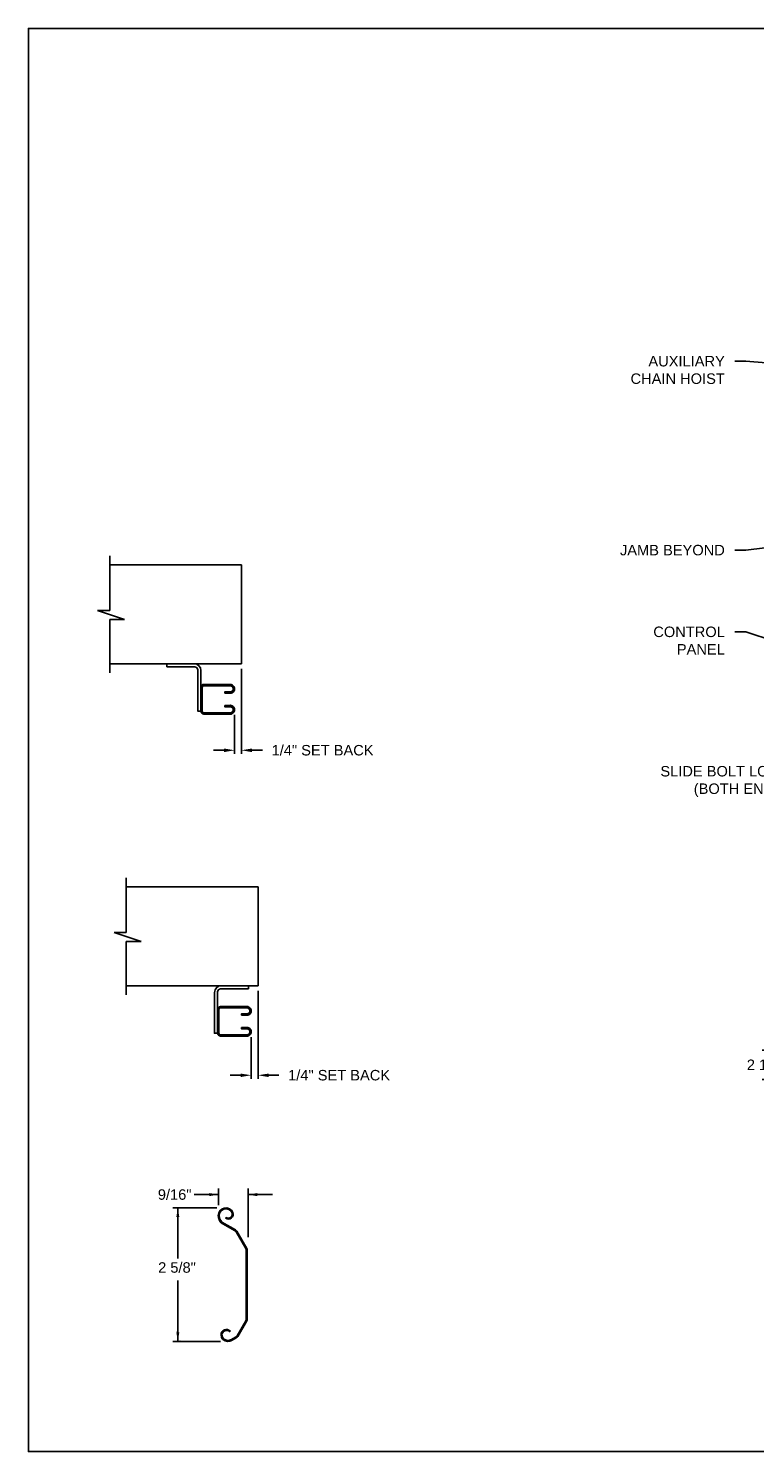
# Model space of a CAD drawing. Header units: inches. Extents: x 169.6 to 213.7, y 214.8 to 267.4.
# Tile 1 of 43: x 169.6 to 176.1, y 214.8 to 227.5. Entities that reach past the tile are written whole.
import ezdxf
from ezdxf import colors
from ezdxf.entities.mleader import LeaderData, LeaderLine
from ezdxf.math import Vec2, Vec3

# ---------------------------------------------------------------- set-up
doc = ezdxf.new("R2010")
doc.units = ezdxf.units.IN
doc.header["$LTSCALE"] = 0.25
doc.header["$MEASUREMENT"] = 0
doc.layers.add('ANNOTATIONS', color=1, linetype='Continuous')
doc.layers.add('DETAILS', color=4, linetype='Continuous')
doc.styles.add('ARIAL', font='arial.ttf', dxfattribs={"height": 0.09375})
doc.dimstyles.new('STANDARD$0', dxfattribs={"dimtxt": 0.09375, "dimasz": 0.09375, "dimexe": 0.03125, "dimexo": 0.046875, "dimgap": 0.09, "dimtad": 0, "dimtih": 1, "dimtoh": 1, "dimdec": 4, "dimzin": 0, "dimdsep": 46, "dimtxsty": 'ARIAL', "dimcen": 0.09, "dimadec": 0, "dimazin": 0, "dimtfac": 1, "dimtdec": 4, "dimtofl": 0, "dimtmove": 0, "dimatfit": 1, "dimfxl": 1, "dimtolj": 1, "dimtzin": 0, "dimarcsym": 0})

# ---------------------------------------------------------------- blocks, each defined once
blk = doc.blocks.new('*D55')
at = {"layer": 'ANNOTATIONS', "color": 0, "lineweight": -2, "transparency": 16777216}
for p, q in [((176.189, 218.444), (176.189, 218.538)), ((176.45, 218.351), (176.157, 218.351)), ((176.943, 218.087), (176.157, 218.087)), ((176.189, 217.993), (176.189, 217.9))]:
    blk.add_line(p, q, dxfattribs=at)
at = {"layer": 'ANNOTATIONS', "color": 0, "transparency": 16777216}
for points in [[(176.173, 218.444), (176.204, 218.444), (176.189, 218.351)], [(176.173, 217.993), (176.204, 217.993), (176.189, 218.087)]]:
    blk.add_solid(points, dxfattribs=at)
at = {"layer": 'defpoints', "color": 0, "transparency": 16777216}
for p in [(176.497, 218.351), (176.189, 218.087), (176.989, 218.087)]:
    blk.add_point(p, dxfattribs=at)
at = {"layer": 'ANNOTATIONS', "color": 0, "transparency": 16777216, "insert": (176.189, 218.219), "char_height": 0.0938, "attachment_point": 5, "style": 'ARIAL'}
blk.add_mtext('\\A1;2 1/2"', dxfattribs=at)
blk = doc.blocks.new('*D49')
at = {"layer": 'ANNOTATIONS', "color": 0, "lineweight": -2, "transparency": 16777216}
for p, q in [((171.644, 218.88), (171.644, 218.094)), ((171.583, 218.468), (171.583, 218.094)), ((171.489, 218.126), (171.395, 218.126)), ((171.738, 218.126), (171.831, 218.126))]:
    blk.add_line(p, q, dxfattribs=at)
at = {"layer": 'ANNOTATIONS', "color": 0, "transparency": 16777216}
for points in [[(171.489, 218.141), (171.489, 218.11), (171.583, 218.126)], [(171.738, 218.141), (171.738, 218.11), (171.644, 218.126)]]:
    blk.add_solid(points, dxfattribs=at)
at = {"layer": 'defpoints', "color": 0, "transparency": 16777216}
for p in [(171.644, 218.927), (171.583, 218.515), (171.583, 218.126)]:
    blk.add_point(p, dxfattribs=at)
at = {"layer": 'ANNOTATIONS', "color": 0, "transparency": 16777216, "insert": (172.37, 218.126), "char_height": 0.09375, "attachment_point": 5, "style": 'ARIAL'}
blk.add_mtext('\\A1;1/4" SET BACK', dxfattribs=at)
blk = doc.blocks.new('*D58')
at = {"layer": 'ANNOTATIONS', "color": 0, "lineweight": -2, "transparency": 16777216}
for p, q in [((171.495, 221.762), (171.495, 221.003)), ((171.434, 221.35), (171.434, 221.003)), ((171.34, 221.034), (171.246, 221.034)), ((171.589, 221.034), (171.683, 221.034))]:
    blk.add_line(p, q, dxfattribs=at)
at = {"layer": 'ANNOTATIONS', "color": 0, "transparency": 16777216}
for points in [[(171.34, 221.05), (171.34, 221.018), (171.434, 221.034)], [(171.589, 221.05), (171.589, 221.018), (171.495, 221.034)]]:
    blk.add_solid(points, dxfattribs=at)
at = {"layer": 'defpoints', "color": 0, "transparency": 16777216}
for p in [(171.495, 221.809), (171.434, 221.397), (171.434, 221.034)]:
    blk.add_point(p, dxfattribs=at)
at = {"layer": 'ANNOTATIONS', "color": 0, "transparency": 16777216, "insert": (172.222, 221.034), "char_height": 0.09375, "attachment_point": 5, "style": 'ARIAL'}
blk.add_mtext('\\A1;1/4" SET BACK', dxfattribs=at)

msp = doc.modelspace()

# ---------------------------------------------------------------- linework, layer by layer
at = {"layer": 'ANNOTATIONS'}
for p, q in [((171.28993, 217.05782), (171.07166, 217.05782)), ((171.28993, 216.96265), (171.28993, 217.11239)), ((171.55462, 216.67681), (171.55462, 217.11239)), ((171.55462, 217.05782), (171.77289, 217.05782)), ((171.27417, 216.93861), (170.88129, 216.93861)), ((170.92608, 216.93861), (170.92608, 216.48528)), ((170.92608, 215.74436), (170.92608, 216.29043)), ((171.30692, 215.74436), (170.88129, 215.74436))]:
    msp.add_line(p, q, dxfattribs=at)
for p in [(170.92608, 215.83109), (170.94677, 215.74436)]:
    msp.add_point(p, dxfattribs=at)
for points in [[(171.20807, 217.04418), (171.20807, 217.07147), (171.28993, 217.05782)], [(171.63648, 217.07147), (171.63648, 217.04418), (171.55462, 217.05782)], [(170.93972, 216.85675), (170.91243, 216.85675), (170.92608, 216.93861)], [(170.93972, 215.82623), (170.91243, 215.82623), (170.92608, 215.74436)]]:
    msp.add_solid(points, dxfattribs=at)
at = {"layer": 'defpoints'}
msp.add_lwpolyline([(189.05875, 214.75854), (169.58887, 214.75854), (169.58887, 227.49365), (189.05875, 227.49365)], close=True, dxfattribs=at)
at = {"layer": 'DETAILS', "linetype": 'Continuous'}
for p, q in [((170.31629, 222.28595), (170.31629, 222.77301)), ((170.44997, 222.20554), (170.20638, 222.28595)), ((170.20638, 222.28595), (170.31629, 222.28595)), ((170.31629, 221.72822), (170.31629, 222.20554)), ((170.31629, 222.20554), (170.44997, 222.20554)), ((170.46511, 219.40422), (170.46511, 219.89128)), ((170.59878, 219.32381), (170.3552, 219.40422)), ((170.3552, 219.40422), (170.46511, 219.40422)), ((170.46511, 218.84649), (170.46511, 219.32381)), ((170.46511, 219.32381), (170.59878, 219.32381))]:
    msp.add_line(p, q, dxfattribs=at)
at = {"layer": 'DETAILS'}
for p, q in [((170.31629, 222.69264), (171.49502, 222.69264)), ((171.49502, 221.80859), (171.49502, 222.69264)), ((170.31629, 221.80859), (171.49502, 221.80859)), ((170.46511, 219.81091), (171.64384, 219.81091)), ((171.64384, 218.92686), (171.64384, 219.81091)), ((170.46511, 218.92686), (171.64384, 218.92686))]:
    msp.add_line(p, q, dxfattribs=at)
at = {"layer": 'DETAILS', "linetype": 'Continuous'}
for points in [[(171.13281, 221.74839), (171.13281, 221.38364), (171.10545, 221.38364), (171.10545, 221.75371, 0.39964715), (171.07793, 221.7818), (170.82906, 221.7818), (170.82906, 221.80859), (171.07261, 221.80859, -0.41421356)], [(171.25426, 218.86666), (171.25426, 218.50191), (171.28163, 218.50191), (171.28163, 218.87198, -0.39964715), (171.30915, 218.90007), (171.55801, 218.90007), (171.55801, 218.92686), (171.31446, 218.92686, 0.41421356)], [(171.41186, 216.89521, -0.71328938), (171.35992, 216.8527), (171.35547, 216.84549, 0.71868244), (171.41958, 216.8987, 0.80739118), (171.28796, 216.87032, 0.20132045), (171.31509, 216.80565), (171.43494, 216.73646, -0.1316525), (171.44788, 216.72352), (171.53392, 216.57449, -0.1316525), (171.53866, 216.55682), (171.53866, 215.94731, -0.1316525), (171.53392, 215.92964), (171.4562, 215.79502, -0.1316525), (171.44326, 215.78208), (171.40761, 215.7615, -0.11769246), (171.37133, 215.75284, -0.41421356), (171.32135, 215.80281, -0.66840395), (171.38889, 215.83077), (171.39489, 215.83675, 0.66840395), (171.31288, 215.80281, 0.41421356), (171.37133, 215.74436, 0.11837417), (171.41165, 215.75405), (171.44946, 215.77588, 0.1316525), (171.4624, 215.78881), (171.5424, 215.92737, 0.1316525), (171.54713, 215.94504), (171.54713, 216.55909, 0.1316525), (171.5424, 216.57676), (171.45408, 216.72973, 0.1316525), (171.44114, 216.74266), (171.32029, 216.81244, -0.19799872), (171.29643, 216.87032, -0.80739118)]]:
    msp.add_lwpolyline(points, format="xyb", close=True, dxfattribs=at)
for points in [[(171.13281, 221.38437, 0.41421356), (171.16033, 221.35685), (171.39335, 221.35685, 1.01792855), (171.39335, 221.43637), (171.34786, 221.43478), (171.34786, 221.42265), (171.39335, 221.42424, -1.0258964), (171.39335, 221.36898), (171.16042, 221.36898, -0.41421356), (171.14494, 221.38446), (171.14494, 221.59585, -0.41421356), (171.16042, 221.61133), (171.39335, 221.61133, -1.03553031), (171.39283, 221.55608), (171.34786, 221.55765), (171.34786, 221.54553), (171.39335, 221.54394, 1.01792855), (171.39335, 221.62345), (171.16033, 221.62345, 0.41421356), (171.13281, 221.59593)], [(171.28163, 218.50264, 0.41421356), (171.30915, 218.47512), (171.54217, 218.47512, 1.01792855), (171.54217, 218.55464), (171.49668, 218.55305), (171.49668, 218.54092), (171.54217, 218.54251, -1.0258964), (171.54217, 218.48725), (171.30923, 218.48725, -0.41421356), (171.29375, 218.50273), (171.29375, 218.71412, -0.41421356), (171.30923, 218.7296), (171.54217, 218.7296, -1.03553031), (171.54165, 218.67435), (171.49668, 218.67593), (171.49668, 218.6638), (171.54217, 218.66221, 1.01792855), (171.54217, 218.74172), (171.30915, 218.74172, 0.41421356), (171.28163, 218.7142)]]:
    msp.add_lwpolyline(points, format="xyb", dxfattribs=at)

# ---------------------------------------------------------------- texts
at = {"layer": 'ANNOTATIONS', "style": 'ARIAL'}
msp.add_text('2 5/8"', height=0.09375, dxfattribs=at).set_placement((170.74972, 216.35869))
at = {"layer": 'ANNOTATIONS', "insert": (170.89779, 217.05782), "char_height": 0.09375, "attachment_point": 5, "style": 'ARIAL'}
msp.add_mtext('9/16"', dxfattribs=at)

# ---------------------------------------------------------------- dimensions: what is measured, and where the dimension line sits
at = {"layer": 'ANNOTATIONS'}
for base, p1, p2, angle, text, picture, middle in [((171.43382, 221.03412), (171.49502, 221.80859), (171.43382, 221.39661), 180, '1/4" SET BACK', '*D58', (172.22161, 221.03412)), ((171.58264, 218.12561), (171.64384, 218.92686), (171.58264, 218.51488), 180, '1/4" SET BACK', '*D49', (172.37042, 218.12561)), ((176.1887, 218.08716), (176.49715, 218.35064), (176.98944, 218.08716), 90, '2 1/2"', '*D55', (176.1887, 218.2189))]:
    dim = msp.add_linear_dim(base=base, p1=p1, p2=p2, angle=angle, text=text, dimstyle='STANDARD$0', dxfattribs=at)
    dim.commit()
    dim.dimension.update_dxf_attribs({"geometry": picture, "text_midpoint": middle, "dimtype": 160})

# ---------------------------------------------------------------- leaders
ml = msp.add_multileader_mtext('Standard', dxfattribs=at)
ml.set_content('AUXILIARY CHAIN HOIST', color=256, style='ARIAL')
ml.set_leader_properties()
ml.build(insert=Vec2(0, 0))
ml.multileader.update_dxf_attribs({"dogleg_length": 0.36, "arrow_head_size": 0.09375})
ctx = ml.context
ctx.base_point, ctx.char_height, ctx.arrow_head_size, ctx.landing_gap_size, ctx.plane_origin = Vec3(174.89797, 224.51516), 0.09375, 0.09375, 0.09, Vec3(177.4775, 223.86422)
ctx.text_align_type = 2
notes = []
notes.append((ctx, [(0, (1, 1, 0), (176.01085, 224.51516), (-1, 0), 0.09796, [(0, [(176.67249, 224.46087)], 0, [])])]))
ctx.mtext.insert, ctx.mtext.width, ctx.mtext.alignment, ctx.mtext.flow_direction = Vec3(175.82289, 224.56283), 0.8854545, 3, 5
ml = msp.add_multileader_mtext('Standard', dxfattribs=at)
ml.set_content('JAMB BEYOND', color=256, style='ARIAL')
ml.set_leader_properties()
ml.build(insert=Vec2(0, 0))
ml.multileader.update_dxf_attribs({"dogleg_length": 0.36, "arrow_head_size": 0.09375})
ctx = ml.context
ctx.base_point, ctx.char_height, ctx.arrow_head_size, ctx.landing_gap_size, ctx.plane_origin = Vec3(174.8046, 222.82468), 0.09375, 0.09375, 0.09, Vec3(177.4775, 222.17374)
ctx.text_align_type = 2
notes.append((ctx, [(0, (1, 1, 0), (176.01085, 222.82468), (-1, 0), 0.09796, [(0, [(177.17459, 222.97303)], 0, [])])]))
ctx.mtext.insert, ctx.mtext.alignment, ctx.mtext.flow_direction = Vec3(175.82289, 222.87235), 3, 5
ml = msp.add_multileader_mtext('Standard', dxfattribs=at)
ml.set_content('CONTROL\\PPANEL', color=256, style='ARIAL')
ml.set_leader_properties()
ml.build(insert=Vec2(0, 0))
ml.multileader.update_dxf_attribs({"dogleg_length": 0.36, "arrow_head_size": 0.09375})
ctx = ml.context
ctx.base_point, ctx.char_height, ctx.arrow_head_size, ctx.landing_gap_size, ctx.plane_origin = Vec3(175.10376, 222.0941), 0.09375, 0.09375, 0.09, Vec3(177.4775, 221.44316)
ctx.text_align_type = 2
notes.append((ctx, [(0, (1, 1, 0), (176.01085, 222.0941), (-1, 0), 0.09796, [(0, [(176.35249, 221.98039)], 0, [])])]))
ctx.mtext.insert, ctx.mtext.alignment, ctx.mtext.flow_direction = Vec3(175.82289, 222.14098), 3, 5
ml = msp.add_multileader_mtext('Standard', dxfattribs=at)
ml.set_content('SLIDE BOLT LOCK\\P (BOTH ENDS)', color=256, style='ARIAL')
ml.set_leader_properties()
ml.build(insert=Vec2(0, 0))
ml.multileader.update_dxf_attribs({"dogleg_length": 0.36, "arrow_head_size": 0.09375})
ctx = ml.context
ctx.base_point, ctx.char_height, ctx.arrow_head_size, ctx.landing_gap_size, ctx.plane_origin = Vec3(175.16222, 220.83286), 0.09375, 0.09375, 0.09, Vec3(177.4704, 220.26601)
ctx.text_align_type = 2
notes.append((ctx, [(0, (1, 1, 0), (176.58404, 220.83286), (-1, 0), 0.09796, [(0, [(177.22999, 220.30871)], 0, [])])]))
ctx.mtext.insert, ctx.mtext.alignment, ctx.mtext.flow_direction = Vec3(176.39608, 220.89352), 3, 5
for ctx, leaders in notes:
    for number, flags, end, landing, length, lines in leaders:
        leader = LeaderData()
        leader.index, (leader.has_last_leader_line, leader.has_dogleg_vector, leader.attachment_direction) = number, flags
        leader.last_leader_point, leader.dogleg_vector, leader.dogleg_length = Vec3(end), Vec3(landing), length
        for number, points, colour, breaks in lines:
            line = LeaderLine()
            line.index, line.vertices, line.color, line.breaks = number, Vec3.list(points), colors.encode_raw_color(colour), breaks
            leader.lines.append(line)
        ctx.leaders.append(leader)

doc.saveas('drawing.dxf')
